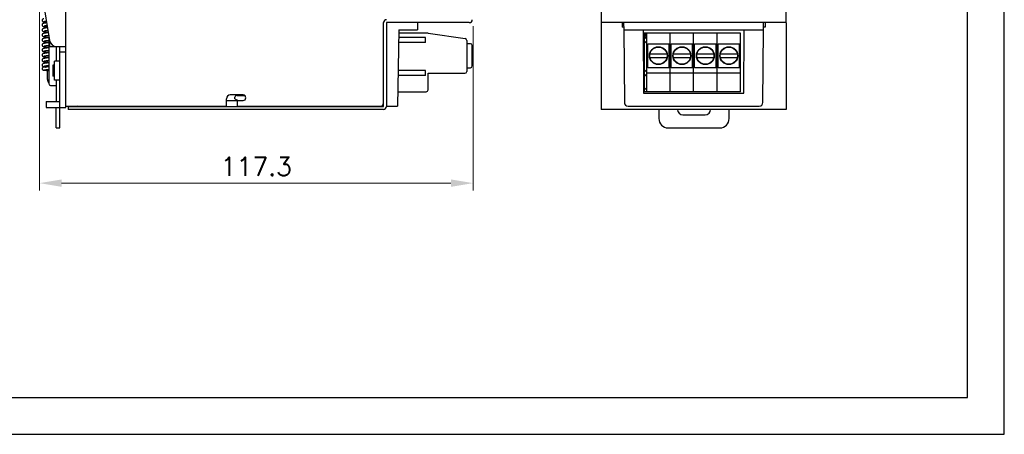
# Model space of a CAD drawing. Header units: inches. Extents: x 0 to 5108, y 0 to 2887.
# Tile 2 of 7: x 154 to 420, y 0 to 112. Entities that reach past the tile are written whole.
import ezdxf

# ---------------------------------------------------------------- set-up
doc = ezdxf.new("R2010")
doc.units = ezdxf.units.IN
doc.header["$MEASUREMENT"] = 0
doc.layers.add('Dimension', color=2, linetype='Continuous', lineweight=9)
doc.styles.add('ROMANS', font='romans')
doc.dimstyles.new('yutana', dxfattribs={"dimscale": 2, "dimtxt": 2, "dimasz": 1.5, "dimexe": 1, "dimexo": 1, "dimgap": 1, "dimtad": 1, "dimdec": 1, "dimzin": 0, "dimdsep": 46, "dimtxsty": 'ROMANS', "dimcen": 0, "dimadec": 0, "dimazin": 0, "dimtp": 0.01, "dimtm": 0.01, "dimtfac": 1, "dimtdec": 1, "dimtmove": 0, "dimatfit": 3, "dimfxl": 1, "dimtolj": 1, "dimtzin": 0, "dimlwd": 0, "dimlwe": 0, "dimarcsym": 0})

# ---------------------------------------------------------------- blocks, each defined once
blk = doc.blocks.new('*D72')
at = {"layer": 'Defpoints', "color": 0}
for p in [(158.95, 123.7), (276.27, 112.5), (276.27, 68.03)]:
    blk.add_point(p, dxfattribs=at)
at = {"layer": 'Dimension', "color": 0, "lineweight": 0}
for p, q in [((158.95, 121.7), (158.95, 66.03)), ((276.27, 110.5), (276.27, 66.03)), ((164.95, 68.03), (270.27, 68.03))]:
    blk.add_line(p, q, dxfattribs=at)
at = {"layer": 'Dimension', "color": 0}
for points in [[(164.95, 69.03), (164.95, 67.03), (158.95, 68.03)], [(270.27, 69.03), (270.27, 67.03), (276.27, 68.03)]]:
    blk.add_solid(points, dxfattribs=at)
at = {"layer": 'Dimension', "color": 0, "insert": (217.61, 72.53), "char_height": 5, "attachment_point": 5, "style": 'ROMANS'}
blk.add_mtext('\\A1;117.3', dxfattribs=at)

msp = doc.modelspace()

# ---------------------------------------------------------------- linework, layer by layer
for p, q in [((166.05, 88.5), (166.05, 208.1)), ((310.95, 209), (310.95, 111.5)), ((360.95, 111.5), (360.95, 209)), ((158.95, 123.7), (161.68, 106.68)), ((160.36, 110), (160.36, 110)), ((160.44, 109.3), (160.44, 109.3)), ((252.05, 88.82), (252.05, 111.5)), ((252.85, 111.48), (252.85, 88.82)), ((275.25, 111.5), (252.87, 111.5)), ((256.22, 109.56), (255.86, 88.87)), ((256.22, 109.56), (261.22, 109.52)), ((261.24, 111.5), (261.22, 109.52)), ((360.95, 111.5), (310.95, 111.5)), ((310.95, 111.48), (310.95, 88)), ((316.6, 111.48), (316.6, 110.3)), ((317.02, 110.3), (316.6, 110.3)), ((317.01, 111.5), (317.03, 109.53)), ((317.03, 109.53), (317.2, 89.86)), ((318.03, 109.52), (353.87, 109.52)), ((322.25, 109.52), (322.4, 92.37)), ((349.5, 92.37), (349.65, 109.52)), ((354.7, 89.86), (354.87, 109.53)), ((354.87, 109.53), (354.89, 111.5)), ((355.3, 110.3), (354.88, 110.3)), ((355.3, 111.48), (355.3, 110.3)), ((360.95, 111.48), (360.95, 88)), ((161.45, 108.12), (161.45, 95)), ((161.65, 106.87), (161.65, 105)), ((263.4, 107.5), (256.19, 107.5)), ((264.1, 108.65), (256.21, 108.65)), ((263.4, 106.13), (263.4, 107.5)), ((264.1, 108.65), (274.12, 107.19)), ((274.55, 106.7), (274.55, 98.3)), ((323.05, 108.65), (322.55, 108.65)), ((322.55, 108.65), (322.55, 107.35)), ((322.55, 107.35), (322.55, 106.28)), ((322.79, 107.47), (323.25, 107.12)), ((348.65, 108.65), (323.05, 108.65)), ((323.05, 107.75), (323.05, 108.65)), ((323.05, 107.75), (323.25, 107.75)), ((323.25, 92.8), (323.25, 108.65)), ((329.6, 92.8), (329.6, 108.65)), ((335.95, 92.8), (335.95, 108.65)), ((342.3, 92.8), (342.3, 108.65)), ((348.65, 92.8), (348.65, 108.65)), ((161.28, 103.98), (161.45, 103.99)), ((161.65, 105), (163.65, 105)), ((163.45, 105), (163.45, 101.1)), ((163.65, 105), (166.05, 105)), ((164.45, 83), (164.45, 105)), ((263.4, 106.13), (256.16, 106.13)), ((275.55, 105.8), (274.55, 105.8)), ((276.05, 99.8), (276.05, 105.3)), ((323.15, 106.4), (322.55, 105.9)), ((322.55, 106.28), (322.55, 98.39)), ((323.25, 106.52), (322.79, 106.16)), ((323.15, 106.44), (323.15, 106.4)), ((323.52, 105.8), (329.32, 105.8)), ((323.52, 99.3), (323.52, 105.8)), ((329.32, 99.3), (329.32, 105.8)), ((329.87, 105.8), (335.67, 105.8)), ((329.87, 99.3), (329.87, 105.8)), ((335.67, 99.3), (335.67, 105.8)), ((336.22, 105.8), (342.02, 105.8)), ((336.22, 99.3), (336.22, 105.8)), ((342.02, 99.3), (342.02, 105.8)), ((342.57, 105.8), (348.37, 105.8)), ((342.57, 99.3), (342.57, 105.8)), ((348.37, 99.3), (348.37, 105.8)), ((161.02, 101.23), (161.17, 101.24)), ((161.15, 100.58), (161.15, 101.24)), ((166.05, 103.5), (164.45, 103.5)), ((324.17, 103.06), (328.68, 103.06)), ((324.17, 102.04), (328.68, 102.04)), ((330.52, 103.06), (335.03, 103.06)), ((330.52, 102.04), (335.03, 102.04)), ((336.87, 103.06), (341.38, 103.06)), ((336.87, 102.04), (341.38, 102.04)), ((343.22, 103.06), (347.73, 103.06)), ((343.22, 102.04), (347.73, 102.04)), ((160.14, 99.56), (160.14, 99.56)), ((161.15, 99.5), (161.15, 99.88)), ((161.15, 96.1), (161.15, 98.8)), ((161.45, 100.61), (161.35, 100.6)), ((162.55, 100), (162.55, 97)), ((163.05, 100), (162.55, 100)), ((163.05, 95.9), (163.05, 101.1)), ((164.45, 101.1), (163.05, 101.1)), ((274.55, 99.3), (275.55, 99.3)), ((329.32, 99.3), (323.52, 99.3)), ((335.67, 99.3), (329.87, 99.3)), ((342.02, 99.3), (336.22, 99.3)), ((348.37, 99.3), (342.57, 99.3)), ((161.02, 98.56), (161.15, 98.55)), ((161.15, 98.5), (161.45, 98.5)), ((163.05, 97), (162.55, 97)), ((263.4, 97.17), (256.01, 97.17)), ((263.4, 98.54), (256.03, 98.54)), ((263.4, 97.17), (263.4, 98.54)), ((264.1, 97.8), (274.05, 97.8)), ((264.1, 93.3), (264.1, 97.8)), ((322.55, 98.39), (322.55, 97.32)), ((323.15, 97.4), (322.55, 96.9)), ((322.55, 97.32), (322.55, 92.8)), ((322.79, 98.51), (323.25, 98.15)), ((323.25, 97.55), (322.79, 97.2)), ((323.15, 97.48), (323.15, 97.4)), ((348.65, 97.8), (323.25, 97.8)), ((161.95, 94.5), (163.45, 94.5)), ((164.45, 95.9), (163.05, 95.9)), ((163.45, 95.9), (163.45, 90.1)), ((322.55, 93.25), (323.25, 93.95)), ((209.55, 88.9), (209.55, 90.9)), ((214.05, 91.9), (210.55, 91.9)), ((211.84, 90.9), (211.84, 91.3)), ((211.84, 90.9), (212.71, 90.4)), ((212.34, 91.8), (214.41, 91.8)), ((255.93, 92.8), (263.6, 92.8)), ((322.4, 92.42), (349.5, 92.42)), ((322.4, 92.37), (349.5, 92.37)), ((323.25, 92.8), (322.55, 92.8)), ((348.65, 92.8), (323.25, 92.8)), ((160.75, 90.1), (160.75, 88.5)), ((160.75, 90.1), (164.45, 90.1)), ((160.75, 88.5), (166.05, 88.5)), ((163.45, 83), (163.45, 88.5)), ((166.05, 88.9), (209.55, 88.9)), ((166.75, 88.8), (252.02, 88.8)), ((166.75, 88.8), (166.75, 88)), ((252.02, 88), (166.75, 88)), ((169.3, 88.9), (169.2, 88.8)), ((174.8, 88.9), (174.9, 88.8)), ((212.55, 90.3), (209.55, 90.3)), ((212.55, 90.4), (214.05, 90.4)), ((212.55, 88.9), (212.55, 90.4)), ((212.55, 88.9), (251.25, 88.9)), ((214.14, 88.8), (214.14, 88.9)), ((215.91, 88.9), (215.91, 88.8)), ((252.85, 88.89), (255.86, 88.87)), ((360.95, 88), (310.95, 88)), ((318.2, 88.87), (353.7, 88.87)), ((326.55, 88), (326.55, 85.5)), ((345.55, 85.5), (345.55, 88)), ((333.05, 86.5), (339.05, 86.5)), ((163.45, 83), (164.45, 83)), ((329.05, 83), (343.05, 83))]:
    msp.add_line(p, q)
at = {"ltscale": 5}
for points in [[(0, 0), (420, 0), (420, 297), (0, 297)], [(10, 10), (410, 10), (410, 287), (10, 287)]]:
    msp.add_lwpolyline(points, close=True, dxfattribs=at)
for points in [[(160.14, 112.53), (160.08, 112.52), (160.02, 112.51), (159.97, 112.5), (159.92, 112.48), (159.86, 112.46), (159.8, 112.42), (159.74, 112.36), (159.69, 112.28), (159.66, 112.19), (159.65, 112.13)], [(159.65, 112.13), (159.66, 112.06), (159.69, 111.97), (159.74, 111.89), (159.8, 111.83), (159.87, 111.8), (159.93, 111.77), (159.98, 111.75), (160.04, 111.74), (160.11, 111.73), (160.19, 111.71), (160.28, 111.7), (160.39, 111.69), (160.51, 111.67), (160.65, 111.66), (160.81, 111.64), (160.89, 111.63)], [(160.15, 111.83), (160.15, 111.83), (160.16, 111.83), (160.18, 111.83), (160.21, 111.84), (160.25, 111.84), (160.3, 111.85), (160.36, 111.86), (160.43, 111.87), (160.52, 111.87), (160.61, 111.88), (160.71, 111.89), (160.82, 111.9), (160.84, 111.9)], [(160.92, 111.43), (160.86, 111.43), (160.71, 111.41), (160.58, 111.39), (160.45, 111.37), (160.34, 111.35), (160.24, 111.34), (160.16, 111.32), (160.08, 111.3), (160.01, 111.28), (159.94, 111.25), (159.88, 111.23), (159.81, 111.19), (159.75, 111.13), (159.69, 111.05), (159.66, 110.95), (159.65, 110.88)], [(159.65, 110.88), (159.66, 110.81), (159.69, 110.71), (159.75, 110.62), (159.82, 110.56), (159.89, 110.52), (159.96, 110.49), (160.03, 110.47), (160.11, 110.45), (160.2, 110.43), (160.3, 110.41), (160.41, 110.39), (160.54, 110.37), (160.69, 110.35), (160.85, 110.32), (161.04, 110.3), (161.1, 110.3)], [(160.36, 110), (160.28, 109.98), (160.19, 109.96), (160.12, 109.95), (160.05, 109.93), (159.98, 109.91), (159.92, 109.89), (159.86, 109.86), (159.8, 109.82), (159.74, 109.76), (159.69, 109.68), (159.66, 109.59), (159.65, 109.52)], [(159.65, 109.52), (159.66, 109.43), (159.7, 109.34), (159.75, 109.26), (159.82, 109.2), (159.88, 109.16), (159.95, 109.13), (160.02, 109.11), (160.1, 109.09), (160.19, 109.07), (160.29, 109.05), (160.41, 109.03), (160.54, 109.01), (160.7, 108.98), (160.87, 108.96), (161.06, 108.94), (161.26, 108.92), (161.32, 108.91)], [(160.2, 110.61), (160.2, 110.61), (160.21, 110.61), (160.24, 110.62), (160.29, 110.63), (160.35, 110.65), (160.42, 110.66), (160.51, 110.68), (160.61, 110.69), (160.71, 110.71), (160.83, 110.72), (160.96, 110.74), (161.03, 110.75)], [(160.2, 109.25), (160.2, 109.25), (160.21, 109.25), (160.23, 109.26), (160.27, 109.27), (160.32, 109.28), (160.38, 109.29), (160.44, 109.3)], [(161.13, 110.1), (161, 110.08), (160.76, 110.06), (160.54, 110.03), (160.36, 110)], [(160.44, 109.3), (160.63, 109.33), (160.88, 109.37), (161.14, 109.4), (161.24, 109.41)], [(161.35, 108.76), (161.33, 108.76), (161.15, 108.74), (160.98, 108.72), (160.83, 108.7), (160.68, 108.68), (160.55, 108.67), (160.44, 108.65), (160.33, 108.63), (160.23, 108.61), (160.15, 108.59), (160.07, 108.58), (160, 108.56), (159.94, 108.53), (159.88, 108.51), (159.81, 108.47), (159.75, 108.41), (159.69, 108.33), (159.66, 108.23), (159.65, 108.16)], [(159.65, 108.16), (159.66, 108.07), (159.7, 107.98), (159.75, 107.9), (159.82, 107.84), (159.88, 107.8), (159.95, 107.77), (160.02, 107.75), (160.1, 107.73), (160.19, 107.71), (160.29, 107.69), (160.41, 107.67), (160.55, 107.65), (160.69, 107.63), (160.86, 107.6), (161.03, 107.58), (161.23, 107.56), (161.45, 107.54)], [(161.45, 107.41), (161.25, 107.39), (161.06, 107.37), (160.87, 107.35), (160.71, 107.33), (160.56, 107.31), (160.42, 107.29), (160.3, 107.27), (160.19, 107.25), (160.1, 107.22), (160.02, 107.2), (159.95, 107.18), (159.89, 107.15), (159.82, 107.11), (159.75, 107.05), (159.7, 106.98), (159.66, 106.88), (159.65, 106.8)], [(159.65, 106.8), (159.66, 106.72), (159.69, 106.62), (159.75, 106.54), (159.81, 106.49), (159.88, 106.45), (159.94, 106.42), (160, 106.39), (160.07, 106.38), (160.15, 106.36), (160.23, 106.34), (160.33, 106.32), (160.44, 106.3), (160.55, 106.28), (160.68, 106.27), (160.82, 106.25), (160.98, 106.23), (161.14, 106.21), (161.32, 106.19), (161.45, 106.18)], [(160.2, 107.89), (160.2, 107.89), (160.21, 107.89), (160.24, 107.9), (160.29, 107.91), (160.35, 107.93), (160.42, 107.94), (160.5, 107.95), (160.59, 107.97), (160.7, 107.98), (160.81, 108), (160.93, 108.01), (161.07, 108.03), (161.21, 108.05), (161.36, 108.06), (161.45, 108.07)], [(160.2, 106.53), (160.2, 106.53), (160.21, 106.53), (160.24, 106.54), (160.29, 106.55), (160.34, 106.56), (160.41, 106.58), (160.49, 106.59), (160.58, 106.61), (160.67, 106.62), (160.78, 106.64), (160.9, 106.65), (161.03, 106.67), (161.16, 106.68), (161.31, 106.7), (161.45, 106.71)], [(161.45, 106.05), (161.26, 106.03), (161.06, 106.01), (160.87, 105.99), (160.71, 105.97), (160.55, 105.95), (160.42, 105.93), (160.3, 105.91), (160.19, 105.88), (160.1, 105.86), (160.02, 105.84), (159.95, 105.82), (159.89, 105.79), (159.82, 105.75), (159.75, 105.69), (159.7, 105.62), (159.66, 105.52), (159.65, 105.44)], [(159.65, 105.44), (159.66, 105.36), (159.7, 105.26), (159.75, 105.18), (159.82, 105.12), (159.89, 105.08), (159.96, 105.05), (160.03, 105.03), (160.11, 105.01), (160.2, 104.98), (160.31, 104.96), (160.43, 104.94), (160.57, 104.92), (160.72, 104.9), (160.88, 104.88), (161.06, 104.86), (161.24, 104.84), (161.45, 104.82)], [(161.45, 104.69), (161.41, 104.69), (161.21, 104.67), (161.02, 104.65), (160.84, 104.62), (160.68, 104.6), (160.53, 104.58), (160.41, 104.56), (160.29, 104.54), (160.19, 104.52), (160.1, 104.5), (160.03, 104.48), (159.95, 104.46), (159.89, 104.43), (159.82, 104.39), (159.75, 104.33), (159.69, 104.24), (159.66, 104.14), (159.65, 104.08)], [(159.65, 104.08), (159.66, 104), (159.7, 103.9), (159.76, 103.82), (159.82, 103.76), (159.9, 103.72), (159.97, 103.69), (160.04, 103.66), (160.13, 103.64), (160.22, 103.62), (160.33, 103.6), (160.46, 103.58), (160.6, 103.56), (160.76, 103.54), (160.94, 103.51), (161.13, 103.49), (161.33, 103.47), (161.45, 103.46)], [(160.2, 105.17), (160.2, 105.17), (160.21, 105.17), (160.25, 105.18), (160.3, 105.19), (160.36, 105.21), (160.44, 105.22), (160.54, 105.24), (160.64, 105.26), (160.77, 105.27), (160.9, 105.29), (161.05, 105.31), (161.21, 105.33), (161.38, 105.35), (161.45, 105.35)], [(160.2, 103.81), (160.2, 103.81), (160.21, 103.81), (160.24, 103.82), (160.29, 103.83), (160.35, 103.85), (160.42, 103.86), (160.51, 103.88), (160.61, 103.89), (160.72, 103.91), (160.85, 103.92), (160.98, 103.94), (161.13, 103.96), (161.28, 103.98)], [(161.45, 103.33), (161.42, 103.33), (161.21, 103.31), (161.02, 103.29), (160.83, 103.26), (160.67, 103.24), (160.53, 103.22), (160.4, 103.2), (160.29, 103.18), (160.19, 103.16), (160.1, 103.14), (160.03, 103.12), (159.95, 103.1), (159.89, 103.07), (159.82, 103.03), (159.75, 102.97), (159.69, 102.89), (159.66, 102.79), (159.65, 102.72)], [(159.65, 102.72), (159.66, 102.64), (159.69, 102.55), (159.75, 102.47), (159.81, 102.41), (159.87, 102.37), (159.94, 102.34), (160, 102.32), (160.07, 102.3), (160.15, 102.28), (160.23, 102.26), (160.33, 102.24), (160.45, 102.22), (160.58, 102.2), (160.72, 102.18), (160.88, 102.16), (161.06, 102.14), (161.25, 102.12), (161.45, 102.1)], [(161.45, 101.97), (161.26, 101.95), (161.09, 101.93), (160.92, 101.92), (160.77, 101.9), (160.63, 101.88), (160.5, 101.86), (160.38, 101.84), (160.28, 101.82), (160.18, 101.8), (160.1, 101.78), (160.02, 101.76), (159.96, 101.74), (159.89, 101.71), (159.82, 101.67), (159.76, 101.62), (159.7, 101.53), (159.66, 101.43), (159.65, 101.36)], [(159.65, 101.36), (159.66, 101.28), (159.7, 101.18), (159.75, 101.1), (159.82, 101.04), (159.88, 101), (159.95, 100.97), (160.02, 100.95), (160.09, 100.93), (160.18, 100.91), (160.28, 100.89), (160.39, 100.87), (160.52, 100.85), (160.66, 100.83), (160.82, 100.81), (161, 100.79), (161.15, 100.77)], [(160.2, 102.45), (160.2, 102.45), (160.21, 102.45), (160.25, 102.46), (160.29, 102.47), (160.35, 102.49), (160.43, 102.5), (160.51, 102.52), (160.61, 102.53), (160.72, 102.55), (160.84, 102.56), (160.96, 102.58), (161.1, 102.59), (161.25, 102.61), (161.4, 102.63), (161.45, 102.63)], [(161.17, 101.24), (161.33, 101.26), (161.45, 101.27)], [(161.35, 100.6), (161.12, 100.58), (160.91, 100.55), (160.71, 100.53), (160.53, 100.5), (160.39, 100.48), (160.26, 100.46), (160.15, 100.44), (160.06, 100.41), (159.98, 100.39), (159.9, 100.36), (159.83, 100.31), (159.76, 100.26), (159.7, 100.18), (159.66, 100.08), (159.65, 100)], [(159.65, 100), (159.66, 99.92), (159.69, 99.82), (159.75, 99.74), (159.81, 99.68), (159.88, 99.64), (159.94, 99.62), (160.01, 99.59), (160.08, 99.57), (160.14, 99.56)], [(161.24, 99.5), (161.1, 99.49), (160.97, 99.49), (160.85, 99.48), (160.74, 99.47), (160.63, 99.46), (160.53, 99.46), (160.44, 99.45), (160.35, 99.44), (160.28, 99.43), (160.21, 99.43), (160.15, 99.42), (160.09, 99.41), (160.05, 99.4), (160, 99.4), (159.96, 99.39), (159.91, 99.37), (159.86, 99.35), (159.8, 99.32), (159.74, 99.26), (159.69, 99.19), (159.66, 99.1), (159.65, 99.02)], [(159.65, 99.02), (159.66, 98.95), (159.69, 98.86), (159.74, 98.79), (159.81, 98.73), (159.87, 98.7), (159.92, 98.68), (159.96, 98.66), (160.01, 98.65), (160.05, 98.64), (160.1, 98.64), (160.16, 98.63), (160.22, 98.62), (160.29, 98.61), (160.37, 98.61), (160.46, 98.6), (160.56, 98.59), (160.66, 98.58), (160.77, 98.58), (160.9, 98.57), (161.02, 98.56)], [(160.13, 98.71), (160.13, 98.71), (160.13, 98.71), (160.15, 98.71), (160.17, 98.72), (160.21, 98.72), (160.25, 98.73), (160.3, 98.73), (160.35, 98.74), (160.42, 98.74), (160.49, 98.75), (160.58, 98.76), (160.67, 98.76), (160.77, 98.77), (160.88, 98.78), (161, 98.79), (161.12, 98.79)], [(160.14, 99.56), (160.27, 99.53), (160.42, 99.51), (160.58, 99.48), (160.69, 99.47)], [(160.2, 101.09), (160.2, 101.09), (160.21, 101.09), (160.24, 101.1), (160.29, 101.11), (160.36, 101.13), (160.44, 101.14), (160.53, 101.16), (160.63, 101.17), (160.75, 101.19), (160.88, 101.21), (161.02, 101.23)], [(160.2, 99.73), (160.2, 99.73), (160.21, 99.73), (160.24, 99.74), (160.29, 99.75), (160.35, 99.77), (160.42, 99.78), (160.5, 99.79), (160.59, 99.81), (160.7, 99.82), (160.81, 99.84), (160.94, 99.85), (161.07, 99.87)], [(161.07, 99.87), (161.21, 99.89), (161.36, 99.9), (161.45, 99.91)], [(161.12, 98.79), (161.25, 98.8), (161.39, 98.81), (161.45, 98.81)], [(161.45, 99.51), (161.38, 99.51), (161.24, 99.5)]]:
    msp.add_lwpolyline(points)
for centre, radius in [((326.42, 102.55), 2.42), ((326.42, 102.55), 2.33), ((332.77, 102.55), 2.42), ((332.77, 102.55), 2.33), ((339.12, 102.55), 2.42), ((339.12, 102.55), 2.33), ((345.47, 102.55), 2.42), ((345.47, 102.55), 2.33)]:
    msp.add_circle(centre, radius)
for centre, radius, start, end in [((252.87, 111.48), 0.816, 90, 180), ((252.85, 111.5), 0.8, 90, 180), ((275.25, 112.3), 0.8, 270, 0), ((252.87, 111.48), 0.0159, 90, 180), ((163.65, 107), 2, 189.1142, 270), ((274.05, 106.7), 0.5, 0, 81.7178), ((322.7, 107.35), 0.15, 52.5, 180), ((275.55, 105.3), 0.5, 0.0001, 90), ((322.7, 106.28), 0.15, 180, 307.5), ((275.55, 99.8), 0.5, 270, 359.9999), ((162.75, 96.1), 1.6, 180, 216), ((274.05, 98.3), 0.5, 270, 360), ((322.7, 98.39), 0.15, 52.5, 180), ((322.7, 97.32), 0.15, 180, 307.5), ((161.95, 95), 0.5, 180, 270), ((263.6, 93.3), 0.5, 270, 0), ((210.55, 90.9), 1, 90, 180), ((212.34, 91.3), 0.5, 90, 180), ((214.05, 91.15), 0.75, 270, 90), ((251.25, 89.7), 0.8, 270, 0), ((252.02, 88.82), 0.825, 270, 0), ((252.02, 88.82), 0.025, 270, 0), ((333.05, 88), 1.5, 180, 270), ((339.05, 88), 1.5, 270, 0), ((329.05, 85.5), 2.5, 180, 270), ((343.05, 85.5), 2.5, 270, 0)]:
    msp.add_arc(centre, radius, start, end)
for centre, ratio, start_param, end_param in [((318.03, 109.53), 0.008726, -3.141515, -1.570796), ((353.87, 109.53), 0.008726, -1.570796, -0.000078), ((318.2, 89.87), 0.999886, -3.132866, -1.570796), ((353.7, 89.87), 0.999886, -1.570796, -0.008727)]:
    msp.add_ellipse(centre, major_axis=(1, 0), ratio=ratio, start_param=start_param, end_param=end_param)

# ---------------------------------------------------------------- dimensions: what is measured, and where the dimension line sits
at = {"layer": 'Dimension', "color": 7}
dim = msp.add_linear_dim(base=(276.27, 68.03), p1=(158.95, 123.7), p2=(276.27, 112.5), dimstyle='yutana', override={"dimtxt": 2.5, "dimasz": 3}, dxfattribs=at)
dim.commit()
dim.dimension.update_dxf_attribs({"geometry": '*D72', "text_midpoint": (217.61, 72.53)})

doc.saveas('drawing.dxf')
